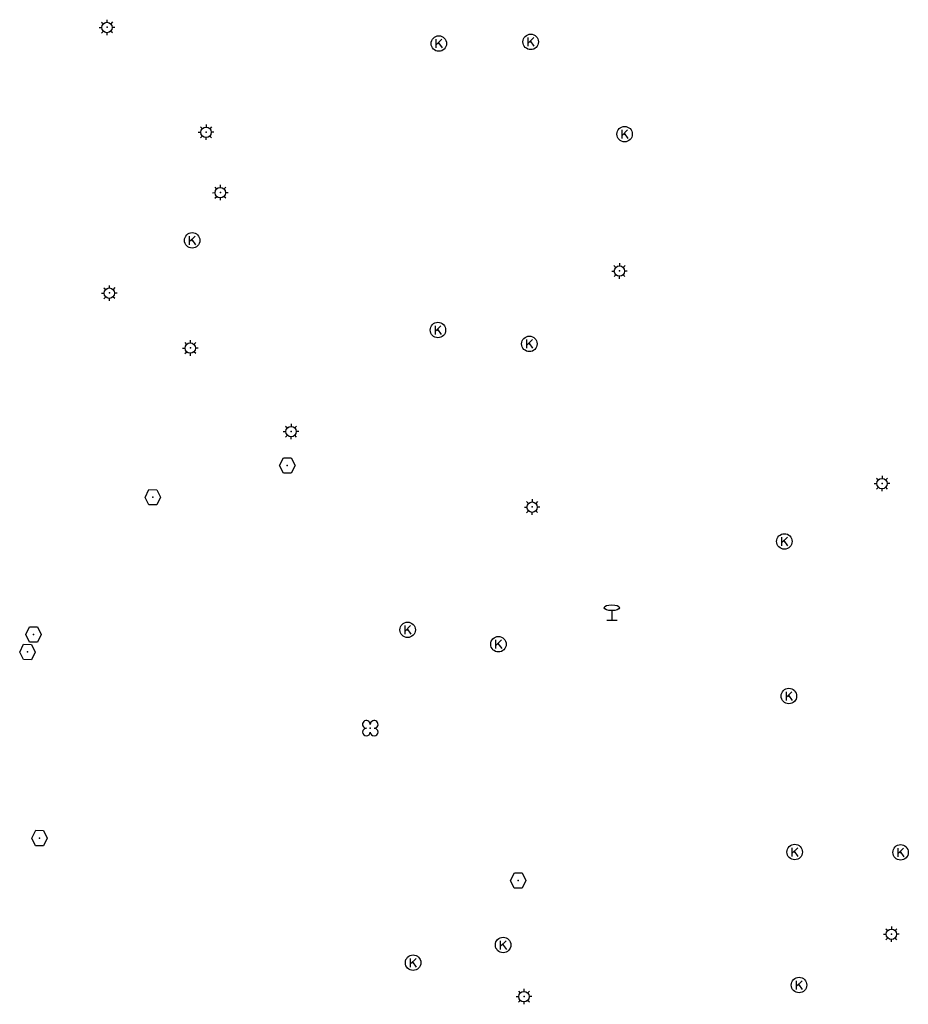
# Model space of a CAD drawing. Header units: metres. Extents: x 256352 to 256908, y 533292 to 533854.
# Tile 26 of 48: x 256358 to 256415, y 533648 to 533711. Entities that reach past the tile are written whole.
import ezdxf

# ---------------------------------------------------------------- set-up
doc = ezdxf.new("R2010")
doc.units = ezdxf.units.M
doc.header["$LTSCALE"] = 0.5
for name, color, linetype in [('Punt - Paal', 7, 'Continuous'), ('Punt - Put', 8, 'Continuous'), ('Punt - Vegetatieobject', 7, 'Continuous')]:
    doc.layers.add(name, color=color, linetype=linetype)
doc.layers.add('Punt - vegetatieobject_punt', color=10, linetype='Continuous', lineweight=25)

# ---------------------------------------------------------------- blocks, each defined once
blk = doc.blocks.new('BOOM')
at = {"linetype": 'Continuous'}
for centre, radius, start, end in [((-0.424999, 0.425), 0.424, 359.8648684, 269.9998649), ((0.424999, 0.425), 0.426, 270.0001345, 180.1344972), ((0.425, -0.425), 0.426, 180, 90), ((-0.425, -0.424999), 0.424, 90.1351316, 359.9998649)]:
    blk.add_arc(centre, radius, start, end, dxfattribs=at)
blk = doc.blocks.new('Inspectie_Rioolput')
at = {"linetype": 'Continuous'}
blk.add_lwpolyline([(-0.908, -0.012), (-0.457, 0.793), (0.455, 0.772), (0.898, -0.004), (0.455, -0.79), (-0.463, -0.787), (-0.908, -0.012)], dxfattribs=at)
blk = doc.blocks.new('LICHTMAST')
at = {"linetype": 'Continuous'}
for p, q in [((-0.435, 0.407), (-0.293, 0.265)), ((-0.01, 0.586), (-0.01, 0.38)), ((0.419, 0.409), (0.275, 0.263)), ((-0.609, -0.015), (-0.412, -0.014)), ((-0.434, -0.44), (-0.29, -0.296)), ((-0.007, -0.602), (-0.005, -0.416)), ((0.406, -0.431), (0.274, -0.298)), ((0.589, -0.015), (0.389, -0.015))]:
    blk.add_line(p, q, dxfattribs=at)
blk.add_circle((-0.01, -0.015), 0.4, dxfattribs=at)
blk = doc.blocks.new('Kolk')
at = {"linetype": 'Continuous'}
for p, q in [((-0.131779, -0.225094), (-0.131779, 0.223554)), ((-0.131779, -0.061917), (0.155792, 0.223554)), ((-0.023655, 0.045417), (0.167783, -0.225094))]:
    blk.add_line(p, q, dxfattribs=at)
blk.add_circle((0, 0), 0.4, dxfattribs=at)
blk = doc.blocks.new('Verkeersbord')
at = {"linetype": 'Continuous'}
for p, q in [((-0.004, 1.246), (-0.004, -0.004)), ((-0.253, -0.003), (0.247, -0.003))]:
    blk.add_line(p, q, dxfattribs=at)
blk.add_circle((-0.004, 1.621), 0.375, dxfattribs=at)

msp = doc.modelspace()

# ---------------------------------------------------------------- linework, layer by layer
at = {"layer": 'Punt - Paal'}
for p in [(256363.237, 533710.599), (256369.637, 533703.831), (256370.559, 533699.933), (256396.355, 533694.87), (256363.388, 533693.441), (256368.621, 533689.896), (256375.13, 533684.502), (256413.32, 533681.145), (256390.708, 533679.622), (256395.858, 533672.306), (256413.925, 533652.036), (256390.183, 533648.008)]:
    msp.add_point(p, dxfattribs=at)
at = {"layer": 'Punt - Put'}
for p in [(256384.674, 533709.55), (256390.609, 533709.66), (256396.677, 533703.701), (256368.734, 533696.84), (256384.614, 533691.048), (256390.522, 533690.155), (256374.881, 533682.301), (256366.19, 533680.249), (256407.003, 533677.396), (256382.656, 533671.688), (256358.477, 533671.386), (256388.524, 533670.756), (256358.089, 533670.257), (256407.294, 533667.412), (256358.875, 533658.237), (256407.669, 533657.335), (256414.512, 533657.313), (256389.807, 533655.499), (256388.827, 533651.332), (256383.009, 533650.19), (256407.95, 533648.747)]:
    msp.add_point(p, dxfattribs=at)
at = {"layer": 'Punt - Vegetatieobject'}
msp.add_point((256380.244, 533665.332), dxfattribs=at)
at = {"layer": 'Punt - vegetatieobject_punt'}
msp.add_point((256380.244, 533665.332), dxfattribs=at)

# ---------------------------------------------------------------- block references
at = {"layer": 'Punt - Paal'}
for name, p, xscale, yscale in [('LICHTMAST', (256363.237, 533710.599), 0.8347245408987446, 0.8417508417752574), ('LICHTMAST', (256369.637, 533703.831), 0.8347245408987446, 0.8417508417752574), ('LICHTMAST', (256370.559, 533699.933), 0.8347245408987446, 0.8417508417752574), ('LICHTMAST', (256396.355, 533694.87), 0.8347245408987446, 0.8417508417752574), ('LICHTMAST', (256363.388, 533693.441), 0.8347245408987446, 0.8417508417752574), ('LICHTMAST', (256368.621, 533689.896), 0.8347245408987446, 0.8417508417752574), ('LICHTMAST', (256375.13, 533684.502), 0.8347245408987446, 0.8417508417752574), ('LICHTMAST', (256413.32, 533681.145), 0.8347245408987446, 0.8417508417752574), ('LICHTMAST', (256390.708, 533679.622), 0.8347245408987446, 0.8417508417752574), ('Verkeersbord', (256395.858, 533672.306), 1.333333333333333, 0.5), ('LICHTMAST', (256413.925, 533652.036), 0.8347245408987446, 0.8417508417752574), ('LICHTMAST', (256390.183, 533648.008), 0.8347245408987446, 0.8417508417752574)]:
    msp.add_blockref(name, p, dxfattribs=dict(at, xscale=xscale, yscale=yscale))
at = {"layer": 'Punt - Put'}
for name, p, xscale, yscale in [('Kolk', (256384.674, 533709.55), 1.25000000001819, 1.25000000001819), ('Kolk', (256390.609, 533709.66), 1.25000000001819, 1.25000000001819), ('Kolk', (256396.677, 533703.701), 1.25000000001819, 1.25000000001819), ('Kolk', (256368.734, 533696.84), 1.25000000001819, 1.25000000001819), ('Kolk', (256384.614, 533691.048), 1.25000000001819, 1.25000000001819), ('Kolk', (256390.522, 533690.155), 1.25000000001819, 1.25000000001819), ('Inspectie_Rioolput', (256374.881, 533682.301), 0.5537098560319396, 0.6317119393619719), ('Inspectie_Rioolput', (256366.19, 533680.249), 0.5537098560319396, 0.6317119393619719), ('Kolk', (256407.003, 533677.396), 1.25000000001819, 1.25000000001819), ('Inspectie_Rioolput', (256358.477, 533671.386), 0.5537098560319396, 0.6317119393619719), ('Kolk', (256382.656, 533671.688), 1.25000000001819, 1.25000000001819), ('Kolk', (256388.524, 533670.756), 1.25000000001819, 1.25000000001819), ('Inspectie_Rioolput', (256358.089, 533670.257), 0.5537098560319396, 0.6317119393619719), ('Kolk', (256407.294, 533667.412), 1.25000000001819, 1.25000000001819), ('Inspectie_Rioolput', (256358.875, 533658.237), 0.5537098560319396, 0.6317119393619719), ('Kolk', (256407.669, 533657.335), 1.25000000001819, 1.25000000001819), ('Kolk', (256414.512, 533657.313), 1.25000000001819, 1.25000000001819), ('Inspectie_Rioolput', (256389.807, 533655.499), 0.5537098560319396, 0.6317119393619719), ('Kolk', (256388.827, 533651.332), 1.25000000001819, 1.25000000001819), ('Kolk', (256383.009, 533650.19), 1.25000000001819, 1.25000000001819), ('Kolk', (256407.95, 533648.747), 1.25000000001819, 1.25000000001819)]:
    msp.add_blockref(name, p, dxfattribs=dict(at, xscale=xscale, yscale=yscale))
at = {"layer": 'Punt - Vegetatieobject', "xscale": 0.5882352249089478, "yscale": 0.5875440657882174}
msp.add_blockref('BOOM', (256380.244, 533665.332), dxfattribs=at)
at = {"layer": 'Punt - vegetatieobject_punt', "xscale": 0.5882352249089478, "yscale": 0.5875440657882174}
msp.add_blockref('BOOM', (256380.244, 533665.332), dxfattribs=at)

doc.saveas('drawing.dxf')
